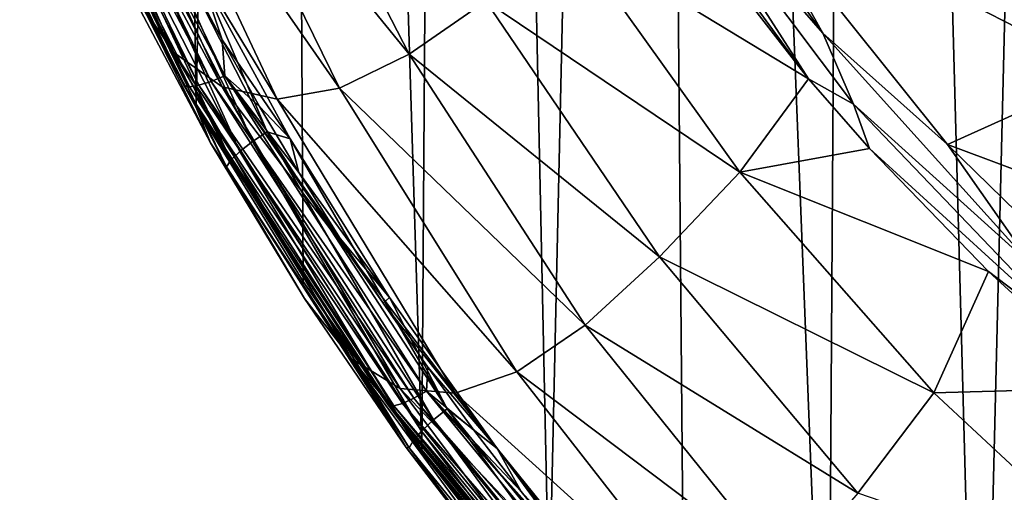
# Model space of a CAD drawing. Header units: metres. Extents: x -25 to 70, y -236 to 25.
# Tile 2 of 256: x -14.27 to -9.63, y -229.84 to -227.61. Entities that reach past the tile are written whole.
import ezdxf

# ---------------------------------------------------------------- set-up
doc = ezdxf.new("R2010")
doc.units = ezdxf.units.M
doc.layers.add('solid_10481002', color=7, linetype='CONTINUOUS')

msp = doc.modelspace()

# ---------------------------------------------------------------- linework, layer by layer
at = {"layer": 'solid_10481002'}
for points in [[(-13.881758, -227.193405, 240.900833), (-13.441059, -228.025436, 241.108276), (-13.756955, -206.443329, 325.166382)], [(-13.441059, -228.025436, 241.108276), (-13.057509, -207.662598, 325.470337), (-13.756955, -206.443329, 325.166382)], [(-13.441059, -228.025436, 241.108276), (-12.936631, -228.847519, 241.313217), (-13.057509, -207.662598, 325.470337)], [(-12.376858, -229.643524, 241.511673), (-12.234289, -208.832962, 325.762115), (-13.057509, -207.662598, 325.470337)], [(-12.936631, -228.847519, 241.313217), (-12.376858, -229.643524, 241.511673), (-13.057509, -207.662598, 325.470337)], [(-12.376858, -229.643524, 241.511673), (-11.775147, -230.39563, 241.699173), (-12.234289, -208.832962, 325.762115)], [(-11.775147, -230.39563, 241.699173), (-11.319674, -209.909027, 326.030396), (-12.234289, -208.832962, 325.762115)], [(-11.775147, -230.39563, 241.699173), (-11.136295, -231.098892, 241.874512), (-11.319674, -209.909027, 326.030396)], [(-10.460126, -231.754837, 242.038025), (-10.32458, -210.880234, 326.272522), (-11.319674, -209.909027, 326.030396)], [(-11.136295, -231.098892, 241.874512), (-10.460126, -231.754837, 242.038025), (-11.319674, -209.909027, 326.030396)], [(-10.460126, -231.754837, 242.038025), (-9.742725, -232.368683, 242.191055), (-10.32458, -210.880234, 326.272522)], [(-9.742725, -232.368683, 242.191055), (-9.241827, -211.757874, 326.491302), (-10.32458, -210.880234, 326.272522)], [(-9.742725, -232.368683, 242.191055), (-8.985071, -232.939255, 242.333298), (-9.241827, -211.757874, 326.491302)], [(-14.223846, -226.233215, 238.96846), (-13.546875, -227.765045, 239.330276), (-14.128753, -226.657578, 240.107346)], [(-13.319345, -227.928513, 238.236664), (-13.546875, -227.765045, 239.330276), (-14.223846, -226.233215, 238.96846)], [(-14.006379, -226.418335, 237.897385), (-13.319345, -227.928513, 238.236664), (-14.223846, -226.233215, 238.96846)], [(-13.498465, -227.923233, 241.007233), (-14.257565, -226.358765, 240.692749), (-14.274253, -226.311798, 240.605469)], [(-14.274253, -226.311798, 240.605469), (-14.246982, -226.319168, 240.531479), (-13.4727, -227.927475, 240.932465)], [(-13.498465, -227.923233, 241.007233), (-14.274253, -226.311798, 240.605469), (-13.4727, -227.927475, 240.932465)], [(-14.200792, -226.317337, 240.463547), (-14.13982, -226.306, 240.409683), (-13.371456, -227.901993, 240.807602)], [(-14.13982, -226.306, 240.409683), (-14.071349, -226.28688, 240.374832), (-13.306767, -227.875, 240.770798)], [(-13.371456, -227.901993, 240.807602), (-14.13982, -226.306, 240.409683), (-13.306767, -227.875, 240.770798)], [(-13.318683, -227.705994, 240.719406), (-13.306767, -227.875, 240.770798), (-14.071349, -226.28688, 240.374832)], [(-13.485575, -227.390747, 240.640808), (-13.318683, -227.705994, 240.719406), (-14.071349, -226.28688, 240.374832)], [(-13.498465, -227.923233, 241.007233), (-13.881758, -227.193405, 240.900833), (-14.257565, -226.358765, 240.692749)], [(-14.246982, -226.319168, 240.531479), (-14.200792, -226.317337, 240.463547), (-13.429061, -227.920334, 240.86322)], [(-13.4727, -227.927475, 240.932465), (-14.246982, -226.319168, 240.531479), (-13.429061, -227.920334, 240.86322)], [(-13.429061, -227.920334, 240.86322), (-14.200792, -226.317337, 240.463547), (-13.371456, -227.901993, 240.807602)], [(-13.058914, -227.986557, 237.135834), (-13.319345, -227.928513, 238.236664), (-14.006379, -226.418335, 237.897385)], [(-13.752767, -226.511871, 236.820023), (-13.058914, -227.986557, 237.135834), (-14.006379, -226.418335, 237.897385)], [(-13.134294, -226.412125, 234.750504), (-12.435966, -227.773819, 235.028122), (-13.462172, -226.509537, 235.76297)], [(-12.074444, -227.522705, 234.067123), (-12.435966, -227.773819, 235.028122), (-13.134294, -226.412125, 234.750504)], [(-10.484008, -227.674179, 232.5905), (-11.338308, -226.472229, 232.290802), (-10.871599, -226.979904, 232.404755)], [(-11.268633, -226.770416, 232.404526), (-11.338308, -226.472229, 232.290802), (-10.484008, -227.674179, 232.5905)], [(-13.462172, -226.509537, 235.76297), (-12.76459, -227.934631, 236.057343), (-13.752767, -226.511871, 236.820023)], [(-12.76459, -227.934631, 236.057343), (-13.058914, -227.986557, 237.135834), (-13.752767, -226.511871, 236.820023)], [(-12.435966, -227.773819, 235.028122), (-12.76459, -227.934631, 236.057343), (-13.462172, -226.509537, 235.76297)], [(-13.546875, -227.765045, 239.330276), (-13.774887, -227.4319, 240.300446), (-14.128753, -226.657578, 240.107346)], [(-11.448259, -226.657867, 232.441452), (-10.552419, -227.889954, 232.748322), (-11.273223, -226.959793, 232.537674)], [(-11.268633, -226.770416, 232.404526), (-10.552419, -227.889954, 232.748322), (-11.448259, -226.657867, 232.441452)], [(-10.154245, -226.685257, 232.331299), (-9.149655, -227.863846, 232.625183), (-10.871599, -226.979904, 232.404755)], [(-9.324533, -227.540924, 232.559692), (-9.149655, -227.863846, 232.625183), (-10.154245, -226.685257, 232.331299)], [(-13.1753, -228.186478, 240.793091), (-13.81325, -226.75473, 240.470963), (-13.885748, -226.793335, 240.445724)], [(-13.81325, -226.75473, 240.470963), (-13.106379, -228.140839, 240.816574), (-13.422558, -227.393433, 240.641479)], [(-13.1753, -228.186478, 240.793091), (-13.106379, -228.140839, 240.816574), (-13.81325, -226.75473, 240.470963)], [(-11.268633, -226.770416, 232.404526), (-10.484008, -227.674179, 232.5905), (-10.33983, -228.009048, 232.713364)], [(-11.268633, -226.770416, 232.404526), (-10.33983, -228.009048, 232.713364), (-10.552419, -227.889954, 232.748322)], [(-13.885748, -226.793335, 240.445724), (-13.949105, -226.833969, 240.396027), (-13.235506, -228.233246, 240.744934)], [(-13.1753, -228.186478, 240.793091), (-13.885748, -226.793335, 240.445724), (-13.235506, -228.233246, 240.744934)], [(-13.99367, -226.870987, 240.327225), (-14.01518, -226.90007, 240.249084), (-13.298312, -228.305756, 240.599579)], [(-13.949105, -226.833969, 240.396027), (-13.99367, -226.870987, 240.327225), (-13.277866, -228.274597, 240.6772)], [(-13.277866, -228.274597, 240.6772), (-13.99367, -226.870987, 240.327225), (-13.298312, -228.305756, 240.599579)], [(-13.235506, -228.233246, 240.744934), (-13.949105, -226.833969, 240.396027), (-13.277866, -228.274597, 240.6772)], [(-14.01518, -226.90007, 240.249084), (-13.774887, -227.4319, 240.300446), (-13.373857, -228.192459, 240.49057)], [(-13.298312, -228.305756, 240.599579), (-14.01518, -226.90007, 240.249084), (-13.373857, -228.192459, 240.49057)], [(-11.681774, -227.203156, 233.191742), (-11.273223, -226.959793, 232.537674), (-10.552419, -227.889954, 232.748322)], [(-9.149655, -227.863846, 232.625183), (-9.895934, -228.200089, 232.709), (-10.871599, -226.979904, 232.404755)], [(-10.484008, -227.674179, 232.5905), (-10.871599, -226.979904, 232.404755), (-9.895934, -228.200089, 232.709)], [(-13.498465, -227.923233, 241.007233), (-13.441059, -228.025436, 241.108276), (-13.881758, -227.193405, 240.900833)], [(-12.074444, -227.522705, 234.067123), (-11.681774, -227.203156, 233.191742), (-10.875353, -228.330963, 233.442871)], [(-10.875353, -228.330963, 233.442871), (-11.681774, -227.203156, 233.191742), (-10.552419, -227.889954, 232.748322)], [(-13.422558, -227.393433, 240.641479), (-13.318683, -227.705994, 240.719406), (-13.485575, -227.390747, 240.640808)], [(-13.422558, -227.393433, 240.641479), (-12.997214, -228.173157, 240.835892), (-13.318683, -227.705994, 240.719406)], [(-13.106379, -228.140839, 240.816574), (-12.997214, -228.173157, 240.835892), (-13.422558, -227.393433, 240.641479)], [(-13.546875, -227.765045, 239.330276), (-13.373857, -228.192459, 240.49057), (-13.774887, -227.4319, 240.300446)], [(-12.074444, -227.522705, 234.067123), (-11.254955, -228.730881, 234.321106), (-12.435966, -227.773819, 235.028122)], [(-12.074444, -227.522705, 234.067123), (-10.875353, -228.330963, 233.442871), (-11.254955, -228.730881, 234.321106)], [(-13.318683, -227.705994, 240.719406), (-13.142241, -228.02034, 240.797775), (-13.306767, -227.875, 240.770798)], [(-12.997214, -228.173157, 240.835892), (-13.142241, -228.02034, 240.797775), (-13.318683, -227.705994, 240.719406)], [(-9.49355, -228.774887, 232.86496), (-10.484008, -227.674179, 232.5905), (-9.895934, -228.200089, 232.709)], [(-10.33983, -228.009048, 232.713364), (-10.484008, -227.674179, 232.5905), (-9.49355, -228.774887, 232.86496)], [(-13.546875, -227.765045, 239.330276), (-12.708614, -229.213089, 239.672211), (-13.373857, -228.192459, 240.49057)], [(-12.478506, -229.353165, 238.557404), (-12.708614, -229.213089, 239.672211), (-13.546875, -227.765045, 239.330276)], [(-13.319345, -227.928513, 238.236664), (-12.478506, -229.353165, 238.557404), (-13.546875, -227.765045, 239.330276)], [(-12.435966, -227.773819, 235.028122), (-11.606514, -229.053452, 235.292084), (-12.76459, -227.934631, 236.057343)], [(-11.254955, -228.730881, 234.321106), (-11.606514, -229.053452, 235.292084), (-12.435966, -227.773819, 235.028122)], [(-13.371456, -227.901993, 240.807602), (-13.306767, -227.875, 240.770798), (-12.354686, -229.365128, 241.142319)], [(-12.348087, -229.252975, 241.105118), (-12.354686, -229.365128, 241.142319), (-13.306767, -227.875, 240.770798)], [(-12.558609, -228.950745, 241.029755), (-12.348087, -229.252975, 241.105118), (-13.306767, -227.875, 240.770798)], [(-12.761588, -228.64389, 240.953247), (-12.558609, -228.950745, 241.029755), (-13.306767, -227.875, 240.770798)], [(-12.956423, -228.333267, 240.875809), (-12.761588, -228.64389, 240.953247), (-13.306767, -227.875, 240.770798)], [(-13.142241, -228.02034, 240.797775), (-12.956423, -228.333267, 240.875809), (-13.306767, -227.875, 240.770798)], [(-10.875353, -228.330963, 233.442871), (-10.552419, -227.889954, 232.748322), (-10.26356, -228.21907, 232.823273)], [(-10.33983, -228.009048, 232.713364), (-10.26356, -228.21907, 232.823273), (-10.552419, -227.889954, 232.748322)], [(-9.149655, -227.863846, 232.625183), (-8.000707, -228.91095, 232.886292), (-9.895934, -228.200089, 232.709)], [(-12.533201, -229.434006, 241.383911), (-13.441059, -228.025436, 241.108276), (-13.498465, -227.923233, 241.007233)], [(-13.498465, -227.923233, 241.007233), (-13.4727, -227.927475, 240.932465), (-12.509208, -229.435471, 241.308456)], [(-12.533201, -229.434006, 241.383911), (-13.498465, -227.923233, 241.007233), (-12.509208, -229.435471, 241.308456)], [(-13.4727, -227.927475, 240.932465), (-13.429061, -227.920334, 240.86322), (-12.46857, -229.42363, 241.238037)], [(-12.509208, -229.435471, 241.308456), (-13.4727, -227.927475, 240.932465), (-12.46857, -229.42363, 241.238037)], [(-13.429061, -227.920334, 240.86322), (-13.371456, -227.901993, 240.807602), (-12.414927, -229.399078, 241.180862)], [(-12.46857, -229.42363, 241.238037), (-13.429061, -227.920334, 240.86322), (-12.414927, -229.399078, 241.180862)], [(-12.414927, -229.399078, 241.180862), (-13.371456, -227.901993, 240.807602), (-12.354686, -229.365128, 241.142319)], [(-12.218752, -229.375336, 237.435043), (-12.478506, -229.353165, 238.557404), (-13.319345, -227.928513, 238.236664)], [(-13.058914, -227.986557, 237.135834), (-12.218752, -229.375336, 237.435043), (-13.319345, -227.928513, 238.236664)], [(-12.76459, -227.934631, 236.057343), (-11.92825, -229.274963, 236.336914), (-13.058914, -227.986557, 237.135834)], [(-11.606514, -229.053452, 235.292084), (-11.92825, -229.274963, 236.336914), (-12.76459, -227.934631, 236.057343)], [(-11.92825, -229.274963, 236.336914), (-12.218752, -229.375336, 237.435043), (-13.058914, -227.986557, 237.135834)], [(-12.533201, -229.434006, 241.383911), (-12.936631, -228.847519, 241.313217), (-13.441059, -228.025436, 241.108276)], [(-12.997214, -228.173157, 240.835892), (-12.956423, -228.333267, 240.875809), (-13.142241, -228.02034, 240.797775)], [(-10.33983, -228.009048, 232.713364), (-9.49355, -228.774887, 232.86496), (-9.265094, -229.132996, 232.993607)], [(-10.33983, -228.009048, 232.713364), (-9.265094, -229.132996, 232.993607), (-10.26356, -228.21907, 232.823273)], [(-12.321284, -229.50174, 241.121033), (-13.106379, -228.140839, 240.816574), (-13.1753, -228.186478, 240.793091)], [(-13.106379, -228.140839, 240.816574), (-12.256723, -229.449356, 241.142853), (-12.997214, -228.173157, 240.835892)], [(-12.321284, -229.50174, 241.121033), (-12.256723, -229.449356, 241.142853), (-13.106379, -228.140839, 240.816574)], [(-12.997214, -228.173157, 240.835892), (-12.528657, -228.92244, 241.022705), (-12.956423, -228.333267, 240.875809)], [(-12.256723, -229.449356, 241.142853), (-12.528657, -228.92244, 241.022705), (-12.997214, -228.173157, 240.835892)], [(-12.708614, -229.213089, 239.672211), (-12.930812, -228.928467, 240.675003), (-13.373857, -228.192459, 240.49057)], [(-13.298312, -228.305756, 240.599579), (-13.373857, -228.192459, 240.49057), (-12.930812, -228.928467, 240.675003)], [(-13.1753, -228.186478, 240.793091), (-13.235506, -228.233246, 240.744934), (-12.37766, -229.554352, 241.074341)], [(-12.321284, -229.50174, 241.121033), (-13.1753, -228.186478, 240.793091), (-12.37766, -229.554352, 241.074341)], [(-10.875353, -228.330963, 233.442871), (-10.26356, -228.21907, 232.823273), (-9.702244, -228.800919, 232.956375)], [(-9.265094, -229.132996, 232.993607), (-9.702244, -228.800919, 232.956375), (-10.26356, -228.21907, 232.823273)], [(-8.000707, -228.91095, 232.886292), (-8.780943, -229.289871, 232.980743), (-9.895934, -228.200089, 232.709)], [(-9.49355, -228.774887, 232.86496), (-9.895934, -228.200089, 232.709), (-8.780943, -229.289871, 232.980743)], [(-13.235506, -228.233246, 240.744934), (-13.277866, -228.274597, 240.6772), (-12.417337, -229.599838, 241.007629)], [(-12.37766, -229.554352, 241.074341), (-13.235506, -228.233246, 240.744934), (-12.417337, -229.599838, 241.007629)], [(-13.277866, -228.274597, 240.6772), (-13.298312, -228.305756, 240.599579), (-12.436487, -229.63298, 240.930511)], [(-13.298312, -228.305756, 240.599579), (-12.930812, -228.928467, 240.675003), (-12.450664, -229.632401, 240.851822)], [(-12.436487, -229.63298, 240.930511), (-13.298312, -228.305756, 240.599579), (-12.450664, -229.632401, 240.851822)], [(-12.417337, -229.599838, 241.007629), (-13.277866, -228.274597, 240.6772), (-12.436487, -229.63298, 240.930511)], [(-12.528657, -228.92244, 241.022705), (-12.761588, -228.64389, 240.953247), (-12.956423, -228.333267, 240.875809)], [(-11.254955, -228.730881, 234.321106), (-10.875353, -228.330963, 233.442871), (-9.960653, -229.373184, 233.676605)], [(-9.960653, -229.373184, 233.676605), (-10.875353, -228.330963, 233.442871), (-9.702244, -228.800919, 232.956375)], [(-12.528657, -228.92244, 241.022705), (-12.558609, -228.950745, 241.029755), (-12.761588, -228.64389, 240.953247)], [(-11.254955, -228.730881, 234.321106), (-10.31982, -229.848236, 234.558517), (-11.606514, -229.053452, 235.292084)], [(-11.254955, -228.730881, 234.321106), (-9.960653, -229.373184, 233.676605), (-10.31982, -229.848236, 234.558517)], [(-9.960653, -229.373184, 233.676605), (-9.702244, -228.800919, 232.956375), (-9.10407, -229.349731, 233.082703)], [(-9.265094, -229.132996, 232.993607), (-9.10407, -229.349731, 233.082703), (-9.702244, -228.800919, 232.956375)], [(-12.533201, -229.434006, 241.383911), (-12.376858, -229.643524, 241.511673), (-12.936631, -228.847519, 241.313217)], [(-12.708614, -229.213089, 239.672211), (-12.450664, -229.632401, 240.851822), (-12.930812, -228.928467, 240.675003)], [(-12.528657, -228.92244, 241.022705), (-12.020516, -229.636398, 241.200714), (-12.558609, -228.950745, 241.029755)], [(-12.020516, -229.636398, 241.200714), (-12.348087, -229.252975, 241.105118), (-12.558609, -228.950745, 241.029755)], [(-12.256723, -229.449356, 241.142853), (-12.020516, -229.636398, 241.200714), (-12.528657, -228.92244, 241.022705)], [(-11.606514, -229.053452, 235.292084), (-10.654052, -230.237503, 235.539032), (-11.92825, -229.274963, 236.336914)], [(-10.31982, -229.848236, 234.558517), (-10.654052, -230.237503, 235.539032), (-11.606514, -229.053452, 235.292084)], [(-12.708614, -229.213089, 239.672211), (-11.718452, -230.559845, 239.989883), (-12.450664, -229.632401, 240.851822)], [(-11.492932, -230.675766, 238.85553), (-11.718452, -230.559845, 239.989883), (-12.708614, -229.213089, 239.672211)], [(-12.478506, -229.353165, 238.557404), (-11.492932, -230.675766, 238.85553), (-12.708614, -229.213089, 239.672211)], [(-12.348087, -229.252975, 241.105118), (-12.130851, -229.549423, 241.179031), (-12.354686, -229.365128, 241.142319)], [(-12.020516, -229.636398, 241.200714), (-12.130851, -229.549423, 241.179031), (-12.348087, -229.252975, 241.105118)], [(-11.92825, -229.274963, 236.336914), (-10.961585, -230.516037, 236.598038), (-12.218752, -229.375336, 237.435043)], [(-10.654052, -230.237503, 235.539032), (-10.961585, -230.516037, 236.598038), (-11.92825, -229.274963, 236.336914)], [(-11.241032, -230.662704, 237.713745), (-11.492932, -230.675766, 238.85553), (-12.478506, -229.353165, 238.557404)], [(-12.218752, -229.375336, 237.435043), (-11.241032, -230.662704, 237.713745), (-12.478506, -229.353165, 238.557404)], [(-12.414927, -229.399078, 241.180862), (-12.354686, -229.365128, 241.142319), (-11.233293, -230.73999, 241.485123)], [(-11.203745, -230.66806, 241.457932), (-11.233293, -230.73999, 241.485123), (-12.354686, -229.365128, 241.142319)], [(-11.443648, -230.399109, 241.390884), (-11.203745, -230.66806, 241.457932), (-12.354686, -229.365128, 241.142319)], [(-11.678346, -230.122787, 241.321976), (-11.443648, -230.399109, 241.390884), (-12.354686, -229.365128, 241.142319)], [(-11.90751, -229.839447, 241.251343), (-11.678346, -230.122787, 241.321976), (-12.354686, -229.365128, 241.142319)], [(-12.130851, -229.549423, 241.179031), (-11.90751, -229.839447, 241.251343), (-12.354686, -229.365128, 241.142319)], [(-10.961585, -230.516037, 236.598038), (-11.241032, -230.662704, 237.713745), (-12.218752, -229.375336, 237.435043)], [(-10.31982, -229.848236, 234.558517), (-9.960653, -229.373184, 233.676605), (-8.945601, -230.318909, 233.890259)], [(-8.945601, -230.318909, 233.890259), (-9.960653, -229.373184, 233.676605), (-9.10407, -229.349731, 233.082703)], [(-12.509208, -229.435471, 241.308456), (-12.46857, -229.42363, 241.238037), (-11.33714, -230.810776, 241.583893)], [(-12.46857, -229.42363, 241.238037), (-12.414927, -229.399078, 241.180862), (-11.288224, -230.780441, 241.525284)], [(-11.33714, -230.810776, 241.583893), (-12.46857, -229.42363, 241.238037), (-11.288224, -230.780441, 241.525284)], [(-11.288224, -230.780441, 241.525284), (-12.414927, -229.399078, 241.180862), (-11.233293, -230.73999, 241.485123)], [(-11.396075, -230.82814, 241.731506), (-12.376858, -229.643524, 241.511673), (-12.533201, -229.434006, 241.383911)], [(-12.533201, -229.434006, 241.383911), (-12.509208, -229.435471, 241.308456), (-11.374196, -230.827011, 241.655411)], [(-11.396075, -230.82814, 241.731506), (-12.533201, -229.434006, 241.383911), (-11.374196, -230.827011, 241.655411)], [(-11.374196, -230.827011, 241.655411), (-12.509208, -229.435471, 241.308456), (-11.33714, -230.810776, 241.583893)], [(-11.329654, -230.722992, 241.425537), (-12.256723, -229.449356, 241.142853), (-12.321284, -229.50174, 241.121033)], [(-12.256723, -229.449356, 241.142853), (-11.270271, -230.66423, 241.445786), (-12.020516, -229.636398, 241.200714)], [(-11.329654, -230.722992, 241.425537), (-11.270271, -230.66423, 241.445786), (-12.256723, -229.449356, 241.142853)], [(-12.321284, -229.50174, 241.121033), (-12.37766, -229.554352, 241.074341), (-11.381486, -230.781174, 241.380249)], [(-11.329654, -230.722992, 241.425537), (-12.321284, -229.50174, 241.121033), (-11.381486, -230.781174, 241.380249)], [(-12.37766, -229.554352, 241.074341), (-12.417337, -229.599838, 241.007629), (-11.417976, -230.830582, 241.314529)], [(-11.381486, -230.781174, 241.380249), (-12.37766, -229.554352, 241.074341), (-11.417976, -230.830582, 241.314529)], [(-12.020516, -229.636398, 241.200714), (-11.90751, -229.839447, 241.251343), (-12.130851, -229.549423, 241.179031)], [(-12.417337, -229.599838, 241.007629), (-12.436487, -229.63298, 240.930511), (-11.435588, -230.865631, 241.237869)], [(-11.417976, -230.830582, 241.314529), (-12.417337, -229.599838, 241.007629), (-11.435588, -230.865631, 241.237869)], [(-11.718452, -230.559845, 239.989883), (-11.934469, -230.303772, 241.020813), (-12.450664, -229.632401, 240.851822)], [(-12.436487, -229.63298, 240.930511), (-12.450664, -229.632401, 240.851822), (-11.934469, -230.303772, 241.020813)], [(-11.435588, -230.865631, 241.237869), (-12.436487, -229.63298, 240.930511), (-11.934469, -230.303772, 241.020813)], [(-11.396075, -230.82814, 241.731506), (-11.775147, -230.39563, 241.699173), (-12.376858, -229.643524, 241.511673)], [(-12.020516, -229.636398, 241.200714), (-11.473678, -230.31485, 241.369873), (-11.90751, -229.839447, 241.251343)], [(-11.270271, -230.66423, 241.445786), (-11.473678, -230.31485, 241.369873), (-12.020516, -229.636398, 241.200714)], [(-11.473678, -230.31485, 241.369873), (-11.678346, -230.122787, 241.321976), (-11.90751, -229.839447, 241.251343)]]:
    msp.add_3dface(points, dxfattribs=at)

doc.saveas('drawing.dxf')
